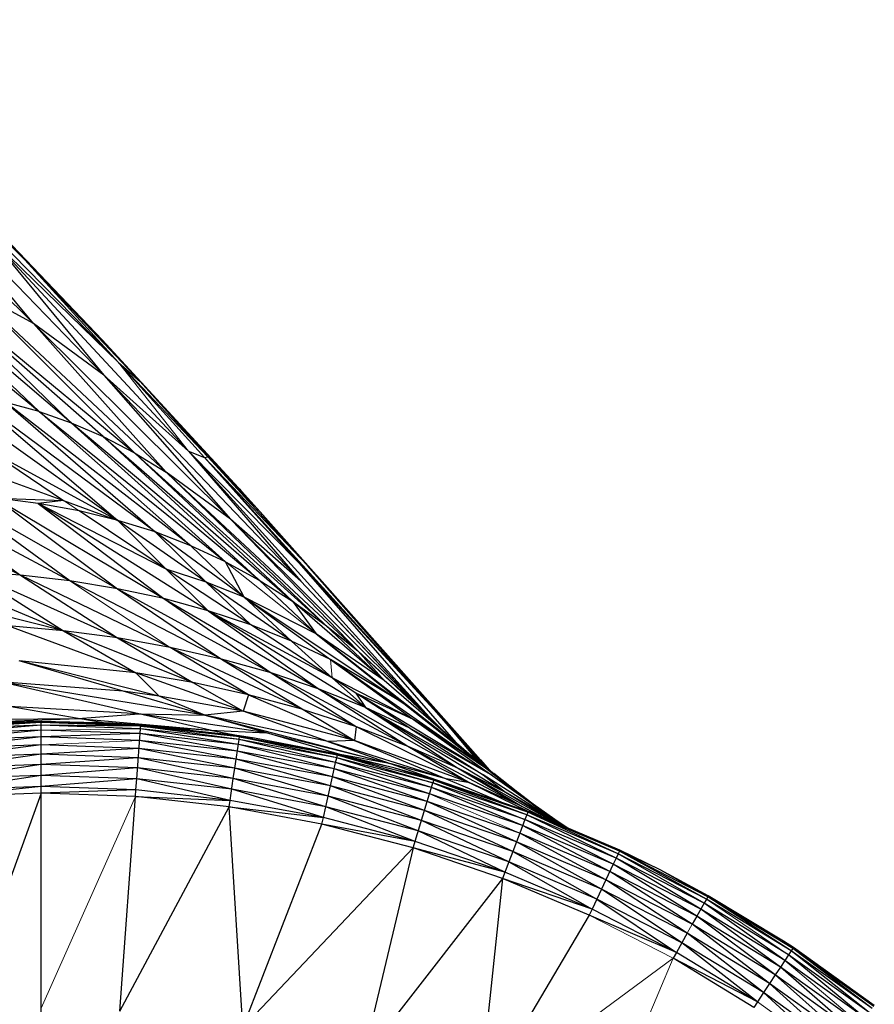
# Paper-space layout '_Right' of a CAD drawing. Header units: millimetres. Extents: x -464 to -1, y 0 to 650.
# Tile 20 of 50: x -20 to -8, y 130 to 144. Entities that reach past the tile are written whole.
import ezdxf

# ---------------------------------------------------------------- set-up
doc = ezdxf.new("R2010")
doc.units = ezdxf.units.MM

psp = doc.layouts.new('_Right')

# ---------------------------------------------------------------- linework, layer by layer
at = {"color": 7, "linetype": 'Continuous', "lineweight": 25}
for p, q in [((-23.413, 144.215), (-18.731, 139.438)), ((-22.661, 142.695), (-19.917, 139.98)), ((-20.038, 140.869), (-21.556, 142.473)), ((-19.917, 139.98), (-21.714, 142.13)), ((-21.714, 142.13), (-18.939, 139.262)), ((-17.755, 138.202), (-20.514, 141.169)), ((-20.514, 141.169), (-18.939, 139.262)), ((-20.514, 141.169), (-18.731, 139.438)), ((-22.487, 140.925), (-19.84, 138.754)), ((-19.84, 138.754), (-22.056, 140.861)), ((-19.39, 138.596), (-22.056, 140.861)), ((-18.731, 139.438), (-20.038, 140.869)), ((-20.038, 140.869), (-18.431, 139.173)), ((-20.038, 140.869), (-18.959, 139.75)), ((-19.39, 138.596), (-21.633, 140.763)), ((-18.947, 138.403), (-21.633, 140.763)), ((-21.633, 140.763), (-18.508, 138.175)), ((-18.508, 138.175), (-20.789, 140.456)), ((-20.789, 140.456), (-18.069, 137.909)), ((-19.917, 139.98), (-20.789, 140.456)), ((-19.917, 139.98), (-18.069, 137.909)), ((-19.917, 139.98), (-17.17, 137.253)), ((-18.939, 139.262), (-19.917, 139.98)), ((-18.431, 139.173), (-18.959, 139.75)), ((-17.059, 137.689), (-18.959, 139.75)), ((-18.731, 139.438), (-17.534, 138.112)), ((-18.731, 139.438), (-17.486, 138.122)), ((-18.731, 139.438), (-18.431, 139.173)), ((-18.939, 139.262), (-17.17, 137.253)), ((-18.939, 139.262), (-16.191, 136.389)), ((-17.755, 138.202), (-18.939, 139.262)), ((-17.486, 138.122), (-18.431, 139.173)), ((-18.431, 139.173), (-16.759, 137.354)), ((-18.431, 139.173), (-17.059, 137.689)), ((-18.74, 137.235), (-21.273, 139.039)), ((-20.778, 138.974), (-18.74, 137.235)), ((-18.222, 137.074), (-20.778, 138.974)), ((-20.302, 138.88), (-18.222, 137.074)), ((-17.723, 136.882), (-20.302, 138.88)), ((-19.84, 138.754), (-20.302, 138.88)), ((-19.84, 138.754), (-17.24, 136.658)), ((-17.723, 136.882), (-19.84, 138.754)), ((-19.84, 138.754), (-19.39, 138.596)), ((-16.77, 136.401), (-19.39, 138.596)), ((-17.24, 136.658), (-19.39, 138.596)), ((-19.39, 138.596), (-18.947, 138.403)), ((-16.77, 136.401), (-18.947, 138.403)), ((-18.947, 138.403), (-16.309, 136.109)), ((-18.947, 138.403), (-18.508, 138.175)), ((-21.661, 138.295), (-19.497, 137.511)), ((-20.526, 138.208), (-19.497, 137.511)), ((-20.526, 138.208), (-18.74, 137.235)), ((-16.309, 136.109), (-18.508, 138.175)), ((-18.508, 138.175), (-15.853, 135.781)), ((-18.508, 138.175), (-18.069, 137.909)), ((-14.356, 134.447), (-17.755, 138.202)), ((-17.755, 138.202), (-16.191, 136.389)), ((-17.755, 138.202), (-16.214, 136.641)), ((-17.755, 138.202), (-17.534, 138.112)), ((-17.534, 138.112), (-17.486, 138.122)), ((-16.214, 136.641), (-17.534, 138.112)), ((-17.534, 138.112), (-14.23, 134.481)), ((-17.534, 138.112), (-16.096, 136.607)), ((-16.096, 136.607), (-17.486, 138.122)), ((-17.486, 138.122), (-16.759, 137.354)), ((-15.853, 135.781), (-18.069, 137.909)), ((-18.069, 137.909), (-15.399, 135.415)), ((-17.17, 137.253), (-18.069, 137.909)), ((-16.759, 137.354), (-17.059, 137.689)), ((-17.059, 137.689), (-16.759, 137.354)), ((-20.099, 136.473), (-22.357, 137.611)), ((-21.699, 137.617), (-20.099, 136.473)), ((-19.412, 136.392), (-21.699, 137.617)), ((-21.06, 137.595), (-18.745, 136.283)), ((-19.412, 136.392), (-21.06, 137.595)), ((-20.444, 137.547), (-18.745, 136.283)), ((-20.444, 137.547), (-18.101, 136.144)), ((-19.85, 137.471), (-20.444, 137.547)), ((-20.444, 137.547), (-19.497, 137.511)), ((-17.043, 137.671), (-17.027, 137.653)), ((-17.042, 137.669), (-17.027, 137.653)), ((-17.027, 137.653), (-16.759, 137.354)), ((-19.497, 137.511), (-19.85, 137.471)), ((-19.85, 137.471), (-18.101, 136.144)), ((-17.481, 135.976), (-19.85, 137.471)), ((-18.066, 136.556), (-19.85, 137.471)), ((-19.282, 137.367), (-19.85, 137.471)), ((-19.497, 137.511), (-18.74, 137.235)), ((-18.066, 136.556), (-19.282, 137.367)), ((-18.74, 137.235), (-19.282, 137.367)), ((-16.096, 136.607), (-16.759, 137.354)), ((-13.827, 134.056), (-16.759, 137.354)), ((-16.095, 136.608), (-16.759, 137.354)), ((-17.512, 136.376), (-18.74, 137.235)), ((-18.74, 137.235), (-18.066, 136.556)), ((-18.222, 137.074), (-18.74, 137.235)), ((-17.17, 137.253), (-15.399, 135.415)), ((-17.17, 137.253), (-14.479, 134.565)), ((-16.191, 136.389), (-17.17, 137.253)), ((-18.222, 137.074), (-17.512, 136.376)), ((-16.982, 136.167), (-18.222, 137.074)), ((-17.723, 136.882), (-18.222, 137.074)), ((-16.982, 136.167), (-17.723, 136.882)), ((-17.24, 136.658), (-17.723, 136.882)), ((-16.982, 136.167), (-17.24, 136.658)), ((-17.24, 136.658), (-16.77, 136.401)), ((-16.214, 136.641), (-14.029, 134.14)), ((-14.23, 134.481), (-16.214, 136.641)), ((-14.23, 134.481), (-16.096, 136.607)), ((-16.095, 136.608), (-15.731, 136.197)), ((-21.529, 136.546), (-19.5, 135.696)), ((-20.805, 136.524), (-19.5, 135.696)), ((-18.748, 135.596), (-20.805, 136.524)), ((-20.099, 136.473), (-20.805, 136.524)), ((-20.099, 136.473), (-18.748, 135.596)), ((-18.013, 135.465), (-20.099, 136.473)), ((-19.412, 136.392), (-20.099, 136.473)), ((-16.887, 135.779), (-18.066, 136.556)), ((-18.066, 136.556), (-17.481, 135.976)), ((-17.512, 136.376), (-18.066, 136.556)), ((-15.97, 136.466), (-13.687, 133.896)), ((-17.298, 135.302), (-19.412, 136.392)), ((-18.745, 136.283), (-19.412, 136.392)), ((-17.512, 136.376), (-16.887, 135.779)), ((-16.321, 135.552), (-17.512, 136.376)), ((-16.982, 136.167), (-17.512, 136.376)), ((-16.77, 136.401), (-16.309, 136.109)), ((-15.979, 135.652), (-16.77, 136.401)), ((-16.191, 136.389), (-14.479, 134.565)), ((-16.191, 136.389), (-14.399, 134.488)), ((-18.745, 136.283), (-17.298, 135.302)), ((-18.745, 136.283), (-16.605, 135.108)), ((-18.101, 136.144), (-18.745, 136.283)), ((-16.982, 136.167), (-16.321, 135.552)), ((-16.982, 136.167), (-15.779, 135.294)), ((-16.982, 136.167), (-14.754, 134.681)), ((-15.979, 135.652), (-16.982, 136.167)), ((-19.5, 135.696), (-21.242, 136.137)), ((-18.101, 136.144), (-16.605, 135.108)), ((-18.101, 136.144), (-15.934, 134.883)), ((-17.481, 135.976), (-18.101, 136.144)), ((-16.309, 136.109), (-15.979, 135.652)), ((-15.029, 135.002), (-16.309, 136.109)), ((-16.309, 136.109), (-15.853, 135.781)), ((-17.481, 135.976), (-15.934, 134.883)), ((-15.289, 134.627), (-17.481, 135.976)), ((-15.753, 135.039), (-17.481, 135.976)), ((-16.887, 135.779), (-17.481, 135.976)), ((-15.48, 135.913), (-13.827, 134.056)), ((-20.267, 135.764), (-18.491, 135.109)), ((-19.5, 135.696), (-20.267, 135.764)), ((-15.753, 135.039), (-16.887, 135.779)), ((-16.321, 135.552), (-16.887, 135.779)), ((-15.853, 135.781), (-15.029, 135.002)), ((-15.853, 135.781), (-15.399, 135.415)), ((-19.5, 135.696), (-18.491, 135.109)), ((-17.697, 134.973), (-19.5, 135.696)), ((-18.748, 135.596), (-19.5, 135.696)), ((-13.786, 133.93), (-15.979, 135.652)), ((-15.979, 135.652), (-14.754, 134.681)), ((-15.029, 135.002), (-15.979, 135.652)), ((-18.748, 135.596), (-17.697, 134.973)), ((-16.919, 134.802), (-18.748, 135.596)), ((-18.013, 135.465), (-18.748, 135.596)), ((-16.321, 135.552), (-15.753, 135.039)), ((-15.779, 135.294), (-16.321, 135.552)), ((-16.919, 134.802), (-18.013, 135.465)), ((-16.159, 134.598), (-18.013, 135.465)), ((-17.298, 135.302), (-18.013, 135.465)), ((-15.029, 135.002), (-15.399, 135.415)), ((-15.399, 135.415), (-14.103, 134.205)), ((-14.479, 134.565), (-15.399, 135.415)), ((-18.669, 134.853), (-20.119, 135.279)), ((-18.167, 134.786), (-20.119, 135.279)), ((-18.491, 135.109), (-20.119, 135.279)), ((-17.298, 135.302), (-16.159, 134.598)), ((-17.298, 135.302), (-15.419, 134.36)), ((-16.605, 135.108), (-17.298, 135.302)), ((-15.779, 135.294), (-14.621, 134.461)), ((-13.575, 133.752), (-15.779, 135.294)), ((-14.754, 134.681), (-15.779, 135.294)), ((-18.167, 134.786), (-18.491, 135.109)), ((-16.995, 134.574), (-18.491, 135.109)), ((-17.697, 134.973), (-18.491, 135.109)), ((-16.605, 135.108), (-14.701, 134.089)), ((-16.605, 135.108), (-15.419, 134.36)), ((-15.934, 134.883), (-16.605, 135.108)), ((-18.45, 134.54), (-20.384, 134.983)), ((-17.528, 134.521), (-20.384, 134.983)), ((-18.669, 134.853), (-20.384, 134.983)), ((-17.697, 134.973), (-16.995, 134.574)), ((-16.919, 134.802), (-17.697, 134.973)), ((-15.753, 135.039), (-15.289, 134.627)), ((-15.423, 134.825), (-15.753, 135.039)), ((-14.621, 134.461), (-15.753, 135.039)), ((-14.103, 134.205), (-15.029, 135.002)), ((-18.167, 134.786), (-18.669, 134.853)), ((-17.528, 134.521), (-18.669, 134.853)), ((-16.919, 134.802), (-16.995, 134.574)), ((-16.919, 134.802), (-15.441, 134.167)), ((-16.159, 134.598), (-16.919, 134.802)), ((-15.934, 134.883), (-14.701, 134.089)), ((-15.934, 134.883), (-14.006, 133.785)), ((-15.289, 134.627), (-15.934, 134.883)), ((-15.423, 134.825), (-15.289, 134.627)), ((-14.671, 134.34), (-15.423, 134.825)), ((-13.516, 133.672), (-15.423, 134.825)), ((-14.621, 134.461), (-15.423, 134.825)), ((-17.528, 134.521), (-18.167, 134.786)), ((-16.995, 134.574), (-18.167, 134.786)), ((-14.754, 134.681), (-13.575, 133.752)), ((-13.786, 133.93), (-14.754, 134.681)), ((-19.295, 134.475), (-20.255, 134.64)), ((-18.45, 134.54), (-20.255, 134.64)), ((-19.295, 134.475), (-18.45, 134.54)), ((-17.457, 134.313), (-18.45, 134.54)), ((-16.67, 134.272), (-18.45, 134.54)), ((-18.45, 134.54), (-17.528, 134.521)), ((-16.995, 134.574), (-17.528, 134.521)), ((-16.67, 134.272), (-17.528, 134.521)), ((-17.528, 134.521), (-14.931, 133.84)), ((-15.817, 134.155), (-17.528, 134.521)), ((-15.817, 134.155), (-16.995, 134.574)), ((-15.441, 134.167), (-16.995, 134.574)), ((-16.159, 134.598), (-15.441, 134.167)), ((-16.159, 134.598), (-15.419, 134.36)), ((-15.289, 134.627), (-13.338, 133.448)), ((-15.289, 134.627), (-14.006, 133.785)), ((-13.65, 133.686), (-15.289, 134.627)), ((-14.671, 134.34), (-15.289, 134.627)), ((-14.479, 134.565), (-14.103, 134.205)), ((-19.811, 134.433), (-21.198, 134.382)), ((-19.811, 134.433), (-21.197, 134.368)), ((-19.811, 134.419), (-21.197, 134.368)), ((-19.811, 134.419), (-21.194, 134.33)), ((-19.811, 134.381), (-21.194, 134.33)), ((-19.811, 134.381), (-21.189, 134.262)), ((-21.142, 134.455), (-19.295, 134.475)), ((-20.801, 134.415), (-19.295, 134.475)), ((-19.811, 134.433), (-20.722, 134.409)), ((-19.811, 96.433), (-19.811, 134.433)), ((-18.424, 134.382), (-19.811, 134.433)), ((-18.817, 134.407), (-19.811, 134.433)), ((-18.425, 134.368), (-19.811, 134.419)), ((-18.424, 134.382), (-19.811, 134.419)), ((-18.428, 134.33), (-19.811, 134.381)), ((-18.425, 134.368), (-19.811, 134.381)), ((-18.942, 134.415), (-19.295, 134.475)), ((-19.295, 134.475), (-17.457, 134.313)), ((-19.135, 134.415), (-18.942, 134.415)), ((-19.114, 134.414), (-18.942, 134.415)), ((-18.859, 134.408), (-18.942, 134.415)), ((-18.942, 134.415), (-18.823, 134.407)), ((-18.424, 134.382), (-18.817, 134.407)), ((-18.428, 134.33), (-18.424, 134.382)), ((-17.045, 134.23), (-18.424, 134.382)), ((-14.621, 134.461), (-13.516, 133.672)), ((-13.575, 133.752), (-14.621, 134.461)), ((-14.23, 134.481), (-13.725, 133.877)), ((-13.638, 133.803), (-14.23, 134.481)), ((-19.811, 134.312), (-21.189, 134.262)), ((-19.811, 134.312), (-21.182, 134.169)), ((-18.433, 134.262), (-19.811, 134.312)), ((-18.433, 134.262), (-19.811, 134.219)), ((-18.479, 133.632), (-18.428, 134.33)), ((-17.076, 134.019), (-18.433, 134.262)), ((-17.062, 134.111), (-18.433, 134.262)), ((-17.062, 134.111), (-18.428, 134.33)), ((-17.052, 134.179), (-18.428, 134.33)), ((-17.047, 134.216), (-18.425, 134.368)), ((-17.052, 134.179), (-18.425, 134.368)), ((-18.425, 134.368), (-17.045, 134.23)), ((-18.36, 134.375), (-17.457, 134.313)), ((-17.732, 134.309), (-17.893, 134.323)), ((-17.732, 134.309), (-17.496, 134.28)), ((-17.732, 134.309), (-17.68, 134.3)), ((-17.144, 134.241), (-17.457, 134.313)), ((-17.457, 134.313), (-16.67, 134.272)), ((-17.457, 134.313), (-16.887, 134.206)), ((-15.643, 133.973), (-16.67, 134.272)), ((-15.419, 134.36), (-15.441, 134.167)), ((-15.419, 134.36), (-13.834, 133.578)), ((-15.419, 134.36), (-14.701, 134.089)), ((-14.671, 134.34), (-13.65, 133.686)), ((-13.516, 133.672), (-14.671, 134.34)), ((-19.811, 134.219), (-21.182, 134.169)), ((-19.811, 134.219), (-21.174, 134.057)), ((-19.811, 134.107), (-21.174, 134.057)), ((-19.811, 134.107), (-21.165, 133.927)), ((-18.44, 134.169), (-19.811, 134.219)), ((-18.448, 134.057), (-19.811, 134.107)), ((-17.092, 133.908), (-18.44, 134.169)), ((-17.076, 134.019), (-18.44, 134.169)), ((-17.111, 133.779), (-17.052, 134.179)), ((-15.726, 133.77), (-17.062, 134.111)), ((-15.706, 133.861), (-17.062, 134.111)), ((-17.052, 134.179), (-17.045, 134.23)), ((-15.691, 133.927), (-17.052, 134.179)), ((-15.706, 133.861), (-17.052, 134.179)), ((-15.691, 133.927), (-17.047, 134.216)), ((-17.047, 134.216), (-15.683, 133.965)), ((-15.68, 133.978), (-17.047, 134.216)), ((-16.839, 134.199), (-17.047, 134.216)), ((-16.839, 134.199), (-17.045, 134.23)), ((-15.68, 133.978), (-16.839, 134.199)), ((-15.441, 134.167), (-15.817, 134.155)), ((-15.817, 134.155), (-14.931, 133.84)), ((-14.164, 133.634), (-15.817, 134.155)), ((-15.441, 134.167), (-14.164, 133.634)), ((-13.834, 133.578), (-15.441, 134.167)), ((-14.103, 134.205), (-14.093, 134.195)), ((-19.811, 133.976), (-21.165, 133.927)), ((-19.811, 133.976), (-21.154, 133.784)), ((-18.448, 134.057), (-19.811, 133.976)), ((-18.457, 133.927), (-19.811, 133.976)), ((-17.111, 133.779), (-18.448, 134.057)), ((-17.092, 133.908), (-18.448, 134.057)), ((-15.751, 133.66), (-17.076, 134.019)), ((-15.726, 133.77), (-17.076, 134.019)), ((-16.318, 134.1), (-15.643, 133.973)), ((-15.643, 133.973), (-15.801, 134.001)), ((-15.691, 133.927), (-15.68, 133.978)), ((-14.893, 133.785), (-15.68, 133.978)), ((-15.643, 133.973), (-15.551, 133.946)), ((-14.931, 133.84), (-15.643, 133.973)), ((-15.643, 133.973), (-15.545, 133.945)), ((-14.701, 134.089), (-13.834, 133.578)), ((-14.701, 134.089), (-13.107, 133.247)), ((-14.701, 134.089), (-14.006, 133.785)), ((-13.687, 133.896), (-13.827, 134.056)), ((-19.811, 133.833), (-21.154, 133.784)), ((-19.811, 133.833), (-21.143, 133.632)), ((-18.457, 133.927), (-19.811, 133.833)), ((-18.468, 133.784), (-19.811, 133.833)), ((-17.132, 133.637), (-18.457, 133.927)), ((-17.111, 133.779), (-18.457, 133.927)), ((-15.779, 133.533), (-17.092, 133.908)), ((-15.751, 133.66), (-17.092, 133.908)), ((-15.751, 133.66), (-15.706, 133.861)), ((-15.706, 133.861), (-15.691, 133.927)), ((-14.399, 133.423), (-15.706, 133.861)), ((-14.372, 133.512), (-15.706, 133.861)), ((-14.372, 133.512), (-15.691, 133.927)), ((-14.352, 133.577), (-15.691, 133.927)), ((-15.683, 133.965), (-14.352, 133.577)), ((-14.341, 133.614), (-15.683, 133.965)), ((-14.893, 133.785), (-15.683, 133.965)), ((-14.931, 133.84), (-14.242, 133.594)), ((-14.164, 133.634), (-14.931, 133.84)), ((-14.931, 133.84), (-13.986, 133.507)), ((-13.786, 133.93), (-13.619, 133.786)), ((-13.534, 133.72), (-13.687, 133.896)), ((-13.687, 133.896), (-13.533, 133.719)), ((-13.684, 133.893), (-13.687, 133.896)), ((-13.687, 133.896), (-13.684, 133.893)), ((-18.468, 133.784), (-19.811, 133.681)), ((-17.154, 133.487), (-18.468, 133.784)), ((-17.132, 133.637), (-18.468, 133.784)), ((-17.132, 133.637), (-17.111, 133.779)), ((-15.81, 133.393), (-17.111, 133.779)), ((-15.779, 133.533), (-17.111, 133.779)), ((-14.431, 133.315), (-15.726, 133.77)), ((-14.399, 133.423), (-15.726, 133.77)), ((-14.341, 133.614), (-14.893, 133.785)), ((-14.337, 133.627), (-14.893, 133.785)), ((-14.006, 133.785), (-13.107, 133.247)), ((-14.006, 133.785), (-13.338, 133.448)), ((-14.006, 133.785), (-12.64, 133.017)), ((-13.575, 133.752), (-13.062, 133.35)), ((-13.232, 133.482), (-13.569, 133.76)), ((-13.503, 133.695), (-13.541, 133.728)), ((-12.944, 133.265), (-13.502, 133.705)), ((-19.811, 133.681), (-21.143, 133.632)), ((-19.811, 133.681), (-21.132, 133.477)), ((-18.479, 133.632), (-19.811, 133.681)), ((-18.479, 133.632), (-19.811, 133.525)), ((-18.49, 133.477), (-18.479, 133.632)), ((-17.177, 133.332), (-18.479, 133.632)), ((-17.154, 133.487), (-18.479, 133.632)), ((-17.177, 133.332), (-17.132, 133.637)), ((-15.843, 133.244), (-17.132, 133.637)), ((-15.81, 133.393), (-17.132, 133.637)), ((-15.779, 133.533), (-15.751, 133.66)), ((-14.469, 133.19), (-15.751, 133.66)), ((-14.431, 133.315), (-15.751, 133.66)), ((-14.372, 133.512), (-14.352, 133.577)), ((-14.337, 133.627), (-14.352, 133.577)), ((-14.352, 133.577), (-13.067, 133.067)), ((-13.042, 133.13), (-14.352, 133.577)), ((-13.042, 133.13), (-14.341, 133.614)), ((-13.029, 133.166), (-14.341, 133.614)), ((-13.024, 133.179), (-14.341, 133.614)), ((-13.024, 133.179), (-14.337, 133.627)), ((-14.164, 133.634), (-13.347, 133.289)), ((-13.834, 133.578), (-14.164, 133.634)), ((-13.834, 133.578), (-13.009, 133.173)), ((-13.107, 133.247), (-13.834, 133.578)), ((-13.65, 133.686), (-13.338, 133.448)), ((-12.697, 133.08), (-13.65, 133.686)), ((-13.516, 133.672), (-12.556, 132.99)), ((-19.811, 133.525), (-21.132, 133.477)), ((-19.811, 133.525), (-21.125, 133.385)), ((-19.811, 133.433), (-21.125, 133.385)), ((-19.811, 133.433), (-20.91, 130.392)), ((-18.49, 133.477), (-19.811, 133.525)), ((-18.49, 133.477), (-19.811, 133.433)), ((-18.497, 133.385), (-19.811, 133.433)), ((-18.497, 133.385), (-18.49, 133.477)), ((-17.177, 133.332), (-18.49, 133.477)), ((-15.877, 133.092), (-17.154, 133.487)), ((-15.843, 133.244), (-17.154, 133.487)), ((-15.843, 133.244), (-15.779, 133.533)), ((-14.51, 133.053), (-15.779, 133.533)), ((-14.469, 133.19), (-15.779, 133.533)), ((-14.431, 133.315), (-14.399, 133.423)), ((-14.399, 133.423), (-14.372, 133.512)), ((-13.1, 132.98), (-14.399, 133.423)), ((-13.1, 132.98), (-14.372, 133.512)), ((-13.067, 133.067), (-14.372, 133.512)), ((-13.338, 133.448), (-12.553, 132.979)), ((-13.338, 133.448), (-12.58, 132.991)), ((-12.697, 133.08), (-13.338, 133.448)), ((-13.338, 133.448), (-12.551, 132.979)), ((-12.97, 133.293), (-13.172, 133.445)), ((-18.712, 130.392), (-18.497, 133.385)), ((-17.19, 133.241), (-18.497, 133.385)), ((-18.497, 133.385), (-17.177, 133.332)), ((-17.19, 133.241), (-17.177, 133.332)), ((-15.877, 133.092), (-17.177, 133.332)), ((-14.554, 132.907), (-15.81, 133.393)), ((-14.51, 133.053), (-15.81, 133.393)), ((-14.625, 132.669), (-14.431, 133.315)), ((-13.187, 132.753), (-14.431, 133.315)), ((-13.14, 132.875), (-14.431, 133.315)), ((-12.849, 133.198), (-12.97, 133.293)), ((-12.71, 133.099), (-12.97, 133.293)), ((-12.97, 133.293), (-12.87, 133.213)), ((-18.712, 130.392), (-17.19, 133.241)), ((-15.897, 133.002), (-17.19, 133.241)), ((-17.19, 133.241), (-15.877, 133.092)), ((-17, 130.167), (-17.19, 133.241)), ((-15.877, 133.092), (-15.843, 133.244)), ((-14.599, 132.758), (-15.843, 133.244)), ((-14.554, 132.907), (-15.843, 133.244)), ((-13.238, 132.619), (-14.469, 133.19)), ((-13.187, 132.753), (-14.469, 133.19)), ((-13.107, 133.247), (-12.828, 133.097)), ((-13.107, 133.247), (-12.761, 133.068)), ((-13.029, 133.166), (-13.042, 133.13)), ((-13.029, 133.166), (-13.024, 133.179)), ((-13.002, 133.171), (-13.029, 133.166)), ((-11.768, 132.589), (-13.029, 133.166)), ((-11.752, 132.624), (-13.029, 133.166)), ((-13.002, 133.171), (-13.024, 133.179)), ((-11.752, 132.624), (-13.002, 133.171)), ((-11.746, 132.636), (-13.002, 133.171)), ((-12.493, 132.954), (-12.952, 133.28)), ((-15.897, 133.002), (-15.877, 133.092)), ((-14.599, 132.758), (-15.877, 133.092)), ((-13.292, 132.477), (-14.51, 133.053)), ((-13.238, 132.619), (-14.51, 133.053)), ((-13.067, 133.067), (-13.14, 132.875)), ((-13.042, 133.13), (-13.067, 133.067)), ((-11.837, 132.443), (-13.067, 133.067)), ((-11.797, 132.527), (-13.067, 133.067)), ((-11.797, 132.527), (-13.042, 133.13)), ((-11.768, 132.589), (-13.042, 133.13)), ((-12.697, 133.08), (-12.512, 132.962)), ((-12.471, 132.945), (-12.649, 133.065)), ((-17, 130.167), (-15.897, 133.002)), ((-14.625, 132.669), (-15.897, 133.002)), ((-14.599, 132.758), (-15.897, 133.002)), ((-13.348, 132.331), (-14.554, 132.907)), ((-13.292, 132.477), (-14.554, 132.907)), ((-13.14, 132.875), (-13.187, 132.753)), ((-11.94, 132.223), (-13.14, 132.875)), ((-11.885, 132.341), (-13.14, 132.875)), ((-11.885, 132.341), (-13.1, 132.98)), ((-11.837, 132.443), (-13.1, 132.98)), ((-13.348, 132.331), (-14.599, 132.758)), ((-13.187, 132.753), (-13.238, 132.619)), ((-12.001, 132.093), (-13.187, 132.753)), ((-11.94, 132.223), (-13.187, 132.753)), ((-17, 130.167), (-14.625, 132.669)), ((-14.625, 132.669), (-15.325, 129.746)), ((-13.348, 132.331), (-14.625, 132.669)), ((-13.381, 132.245), (-14.625, 132.669)), ((-13.238, 132.619), (-13.292, 132.477)), ((-13.238, 132.619), (-12.065, 131.956)), ((-12.001, 132.093), (-13.238, 132.619)), ((-11.752, 132.624), (-11.768, 132.589)), ((-11.746, 132.636), (-11.752, 132.624)), ((-10.537, 131.956), (-11.752, 132.624)), ((-10.519, 131.989), (-11.752, 132.624)), ((-11.185, 132.362), (-11.746, 132.636)), ((-13.292, 132.477), (-13.381, 132.245)), ((-13.292, 132.477), (-12.132, 131.814)), ((-12.065, 131.956), (-13.292, 132.477)), ((-11.797, 132.527), (-11.837, 132.443)), ((-11.768, 132.589), (-11.797, 132.527)), ((-10.617, 131.815), (-11.797, 132.527)), ((-10.571, 131.897), (-11.797, 132.527)), ((-10.571, 131.897), (-11.768, 132.589)), ((-10.537, 131.956), (-11.768, 132.589)), ((-12.132, 131.814), (-13.348, 132.331)), ((-11.837, 132.443), (-11.94, 132.223)), ((-10.735, 131.604), (-11.885, 132.341)), ((-10.672, 131.717), (-11.885, 132.341)), ((-10.672, 131.717), (-11.837, 132.443)), ((-10.617, 131.815), (-11.837, 132.443)), ((-10.519, 131.989), (-11.185, 132.362)), ((-10.512, 132.002), (-11.185, 132.362)), ((-13.381, 132.245), (-15.325, 129.746)), ((-13.381, 132.245), (-13.71, 129.136)), ((-12.132, 131.814), (-13.381, 132.245)), ((-12.171, 131.731), (-13.381, 132.245)), ((-11.94, 132.223), (-12.065, 131.956)), ((-10.806, 131.479), (-11.94, 132.223)), ((-10.735, 131.604), (-11.94, 132.223)), ((-10.88, 131.346), (-12.001, 132.093)), ((-10.806, 131.479), (-12.001, 132.093)), ((-12.065, 131.956), (-12.132, 131.814)), ((-12.065, 131.956), (-10.956, 131.21)), ((-10.88, 131.346), (-12.065, 131.956)), ((-10.537, 131.956), (-10.571, 131.897)), ((-10.519, 131.989), (-10.537, 131.956)), ((-9.356, 131.235), (-10.537, 131.956)), ((-10.512, 132.002), (-10.519, 131.989)), ((-9.356, 131.235), (-10.519, 131.989)), ((-9.335, 131.267), (-10.519, 131.989)), ((-9.463, 131.367), (-10.519, 131.989)), ((-9.463, 131.367), (-10.512, 132.002)), ((-12.132, 131.814), (-12.171, 131.731)), ((-10.956, 131.21), (-12.132, 131.814)), ((-10.571, 131.897), (-10.672, 131.717)), ((-9.507, 131.007), (-10.617, 131.815)), ((-9.445, 131.101), (-10.617, 131.815)), ((-9.445, 131.101), (-10.571, 131.897)), ((-9.394, 131.178), (-10.571, 131.897)), ((-12.171, 131.731), (-13.71, 129.136)), ((-10.956, 131.21), (-12.171, 131.731)), ((-10.672, 131.717), (-10.735, 131.604)), ((-9.579, 130.898), (-10.672, 131.717)), ((-9.507, 131.007), (-10.672, 131.717)), ((-9.658, 130.778), (-10.735, 131.604)), ((-9.579, 130.898), (-10.735, 131.604)), ((-10.806, 131.479), (-10.956, 131.21)), ((-9.742, 130.652), (-10.806, 131.479)), ((-9.658, 130.778), (-10.806, 131.479)), ((-9.335, 131.267), (-9.463, 131.367)), ((-9.327, 131.279), (-9.463, 131.367)), ((-9.828, 130.522), (-10.88, 131.346)), ((-9.742, 130.652), (-10.88, 131.346)), ((-9.356, 131.235), (-9.394, 131.178)), ((-9.327, 131.279), (-9.356, 131.235)), ((-8.272, 130.376), (-9.356, 131.235)), ((-8.23, 130.43), (-9.356, 131.235)), ((-8.23, 130.43), (-9.335, 131.267)), ((-8.207, 130.46), (-9.335, 131.267)), ((-8.199, 130.471), (-9.335, 131.267)), ((-8.199, 130.471), (-9.327, 131.279)), ((-10.956, 131.21), (-11.002, 131.13)), ((-9.879, 130.445), (-11.002, 131.13)), ((-9.828, 130.522), (-11.002, 131.13)), ((-9.828, 130.522), (-10.956, 131.21)), ((-9.445, 131.101), (-9.507, 131.007)), ((-9.394, 131.178), (-9.445, 131.101)), ((-8.329, 130.302), (-9.445, 131.101)), ((-8.329, 130.302), (-9.394, 131.178)), ((-8.272, 130.376), (-9.394, 131.178)), ((-9.507, 131.007), (-9.579, 130.898)), ((-8.478, 130.11), (-9.507, 131.007)), ((-8.398, 130.213), (-9.507, 131.007)), ((-9.011, 131.052), (-8.931, 131.001)), ((-8.931, 131.001), (-8.651, 130.794)), ((-9.579, 130.898), (-9.658, 130.778)), ((-8.565, 129.996), (-9.579, 130.898)), ((-8.478, 130.11), (-9.579, 130.898)), ((-9.658, 130.778), (-9.742, 130.652)), ((-8.658, 129.876), (-9.658, 130.778)), ((-8.565, 129.996), (-9.658, 130.778)), ((-9.742, 130.652), (-9.879, 130.445)), ((-8.658, 129.876), (-9.742, 130.652))]:
    psp.add_line(p, q, dxfattribs=at)
at = {"color": 142, "linetype": 'Continuous', "lineweight": 18, "true_color": 0x0080c0}
for p, q in [((-23.413, 144.215), (-20.038, 140.869)), ((-18.959, 139.75), (-21.556, 142.473)), ((-17.755, 138.202), (-18.731, 139.438)), ((-19.497, 137.511), (-19.282, 137.367)), ((-17.24, 136.658), (-15.979, 135.652)), ((-16.096, 136.607), (-13.549, 133.731)), ((-18.013, 135.465), (-19.412, 136.392)), ((-15.779, 135.294), (-15.753, 135.039)), ((-15.029, 135.002), (-13.786, 133.93)), ((-18.428, 134.33), (-19.811, 134.312)), ((-17.78, 134.311), (-17.732, 134.309)), ((-17.732, 134.309), (-17.689, 134.301)), ((-16.67, 134.272), (-14.931, 133.84)), ((-18.44, 134.169), (-19.811, 134.107)), ((-13.827, 134.056), (-13.687, 133.896)), ((-13.14, 132.875), (-14.399, 133.423)), ((-19.811, 130.433), (-18.497, 133.385)), ((-11.185, 132.362), (-11.752, 132.624)), ((-9.394, 131.178), (-10.537, 131.956)), ((-11.002, 131.13), (-12.171, 131.731)), ((-10.735, 131.604), (-10.806, 131.479)), ((-11.002, 131.13), (-13.71, 129.136)), ((-11.002, 131.13), (-12.175, 128.344)), ((-8.398, 130.213), (-9.445, 131.101)), ((-8.977, 131.028), (-8.931, 131.001)), ((-8.931, 131.001), (-8.847, 130.935)), ((-8.753, 129.753), (-9.742, 130.652)), ((-8.753, 129.753), (-9.828, 130.522))]:
    psp.add_line(p, q, dxfattribs=at)

doc.saveas('drawing.dxf')
